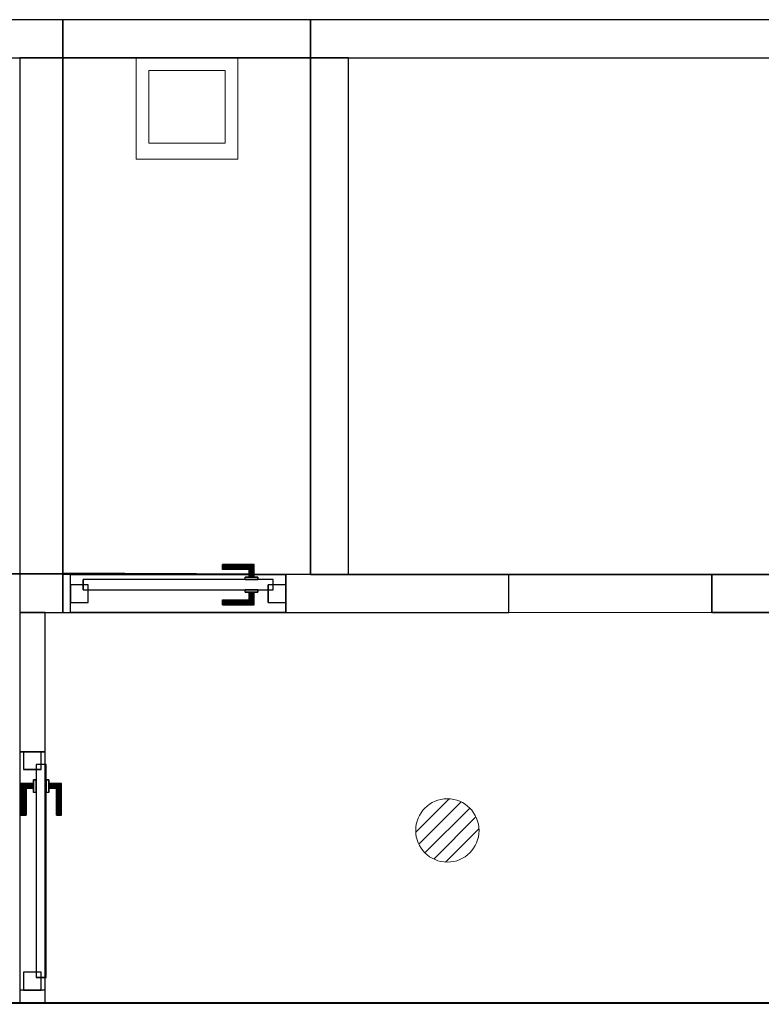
# Model space of a CAD drawing. Header units: metres. Extents: x 391.1 to 427.5, y 12.8 to 28.4.
# Tile 204 of 206: x 415.8 to 418.7, y 24.3 to 28.2. Entities that reach past the tile are written whole.
import ezdxf

# ---------------------------------------------------------------- set-up
doc = ezdxf.new("R2010")
doc.units = ezdxf.units.M
doc.layers.add('01_CARPINTERIA', color=5, linetype='Continuous', lineweight=25, true_color=0x0000ff)
doc.layers.add('01_SUELOS', color=7, linetype='Continuous', lineweight=25, true_color=0x007f00)
for name, color, linetype, lineweight in [('02_MOBILIARIO', 7, 'Continuous', 18), ('A-DETL-____-MBND', 7, 'Continuous', 18), ('A-DETL-GENF-OTLN', 7, 'Continuous', 18), ('A-GENM-____-OTLN', 7, 'Continuous', 18), ('A-WALL-____-MCUT', 7, 'Continuous', 25), ('A-WALL-____-OTLN', 7, 'Continuous', 25)]:
    doc.layers.add(name, color=color, linetype=linetype, lineweight=lineweight)

# ---------------------------------------------------------------- blocks, each defined once
blk = doc.blocks.new('Family - Evans PA-152062-03_TEL_P0A')
at = {"layer": 'A-WALL-____-MCUT', "color": 253, "true_color": 0xaaaaaa}
for p, q in [((4.3623, 0.15), (0, 0.15)), ((0, 0.15), (0, 0)), ((4.3623, 0), (4.3623, 0.15)), ((0, 0), (4.3623, 0))]:
    blk.add_line(p, q, dxfattribs=at)
at = {"layer": 'A-WALL-____-OTLN', "color": 253, "true_color": 0xaaaaaa}
for p, q in [((4.3623, 0.15), (0, 0.15)), ((0, 0.15), (0, 0)), ((4.3623, 0), (4.3623, 0.15)), ((0, 0), (4.3623, 0))]:
    blk.add_line(p, q, dxfattribs=at)
at = {"layer": 'A-WALL-____-OTLN', "color": 253, "lineweight": 18, "true_color": 0xaaaaaa}
blk.add_line((0, 0), (4.3623, 0), dxfattribs=at)
blk = doc.blocks.new('Family - Evans PA-152125-03_TEL_P0A')
at = {"layer": 'A-WALL-____-MCUT', "color": 253, "true_color": 0xaaaaaa}
for p, q in [((0.9778, 0.15), (0, 0.15)), ((0, 0.15), (0, 0)), ((0.9778, 0), (0.9778, 0.15)), ((0, 0), (0.9778, 0))]:
    blk.add_line(p, q, dxfattribs=at)
at = {"layer": 'A-WALL-____-OTLN', "color": 253, "true_color": 0xaaaaaa}
for p, q in [((0.9778, 0.15), (0, 0.15)), ((0, 0.15), (0, 0)), ((0.9778, 0), (0.9778, 0.15)), ((0, 0), (0.9778, 0))]:
    blk.add_line(p, q, dxfattribs=at)
at = {"layer": 'A-WALL-____-OTLN', "color": 253, "lineweight": 18, "true_color": 0xaaaaaa}
blk.add_line((0, 0), (0.9778, 0), dxfattribs=at)
blk = doc.blocks.new('Family - Evans PA-152164-03_TEL_P0A')
at = {"layer": 'A-WALL-____-MCUT', "color": 253, "true_color": 0xaaaaaa}
for p, q in [((0.05, 0.1), (0, 0.1)), ((0, 0.1), (0, 0)), ((0.05, 0), (0.05, 0.1)), ((0.99, 0.1), (0.99, 0)), ((1.54, 0.1), (0.99, 0.1)), ((1.54, 0), (1.54, 0.1)), ((0, 0), (0.05, 0)), ((0.99, 0), (1.54, 0))]:
    blk.add_line(p, q, dxfattribs=at)
at = {"layer": 'A-WALL-____-OTLN', "color": 253, "true_color": 0xaaaaaa}
for p, q in [((1.54, 0.1), (0, 0.1)), ((0, 0.1), (0, 0)), ((0.05, 0), (0.05, 0.1)), ((0.99, 0.1), (0.05, 0.1)), ((0.99, 0), (0.99, 0.1)), ((1.54, 0), (1.54, 0.1)), ((0, 0), (1.54, 0)), ((0.05, 0), (0.99, 0))]:
    blk.add_line(p, q, dxfattribs=at)
at = {"layer": 'A-WALL-____-OTLN', "color": 253, "lineweight": 18, "true_color": 0xaaaaaa}
blk.add_line((0, 0), (1.54, 0), dxfattribs=at)
blk = doc.blocks.new('Family - Vano de puerta PA-152166-03_TEL_P0A')
at = {"layer": 'A-GENM-____-OTLN', "color": 253, "true_color": 0xaaaaaa}
for p, q in [((415.8769, 25.3396), (415.7769, 25.3396)), ((415.7769, 25.3396), (415.7769, 24.3996)), ((415.7769, 24.3996), (415.7769, 25.3396)), ((415.7769, 25.3396), (415.8769, 25.3396)), ((415.8769, 24.3996), (415.8769, 25.3396)), ((415.8769, 25.3396), (415.8769, 24.3996)), ((415.7769, 24.3996), (415.8769, 24.3996)), ((415.7769, 24.3996), (415.8769, 24.3996))]:
    blk.add_line(p, q, dxfattribs=at)
blk = doc.blocks.new('Family - Evans PA-152202-03_TEL_P0A')
at = {"layer": 'A-WALL-____-MCUT', "color": 253, "true_color": 0xaaaaaa}
for p, q in [((2.0405, 0.15), (0, 0.15)), ((0, 0.15), (0, 0)), ((2.0405, 0), (2.0405, 0.15)), ((0, 0), (2.0405, 0))]:
    blk.add_line(p, q, dxfattribs=at)
at = {"layer": 'A-WALL-____-OTLN', "color": 253, "true_color": 0xaaaaaa}
for p, q in [((2.0405, 0.15), (0, 0.15)), ((0, 0.15), (0, 0)), ((2.0405, 0), (2.0405, 0.15)), ((0, 0), (2.0405, 0))]:
    blk.add_line(p, q, dxfattribs=at)
at = {"layer": 'A-WALL-____-OTLN', "color": 253, "lineweight": 18, "true_color": 0xaaaaaa}
blk.add_line((0.0124, 0), (2.0217, 0), dxfattribs=at)
blk = doc.blocks.new('Family - Evans PA-152249-03_TEL_P0A')
at = {"layer": 'A-WALL-____-MCUT', "color": 253, "true_color": 0xaaaaaa}
for p, q in [((0.0301, 0.15), (0, 0.15)), ((0, 0.15), (0, 0)), ((0.0301, 0), (0.0301, 0.15)), ((1.76, 0.15), (0.8801, 0.15)), ((0.8801, 0.15), (0.8801, 0)), ((1.76, 0), (1.76, 0.15)), ((3.66, 0.15), (2.56, 0.15)), ((2.56, 0.15), (2.56, 0)), ((3.66, 0), (3.66, 0.15)), ((5.2036, 0.15), (4.46, 0.15)), ((4.46, 0.15), (4.46, 0)), ((5.2036, 0), (5.2036, 0.15)), ((0, 0), (0.0301, 0)), ((0.8801, 0), (1.76, 0)), ((2.56, 0), (3.66, 0)), ((4.46, 0), (5.2036, 0))]:
    blk.add_line(p, q, dxfattribs=at)
at = {"layer": 'A-WALL-____-OTLN', "color": 253, "true_color": 0xaaaaaa}
for p, q in [((0, 0), (0, 0.15)), ((1.76, 0.15), (0, 0.15)), ((0.0301, 0.15), (0.8801, 0.15)), ((0.0301, 0), (0.0301, 0.15)), ((0.8801, 0), (0.8801, 0.15)), ((1.76, 0), (1.76, 0.15)), ((3.66, 0.15), (2.56, 0.15)), ((2.56, 0), (2.56, 0.15)), ((3.66, 0.15), (3.66, 0)), ((4.46, 0), (4.46, 0.15)), ((5.2036, 0.15), (4.46, 0.15)), ((5.2036, 0), (5.2036, 0.15)), ((0, 0), (1.76, 0)), ((0.8801, 0), (0.0301, 0)), ((4.46, 0), (5.2036, 0)), ((3.66, 0), (2.56, 0))]:
    blk.add_line(p, q, dxfattribs=at)
at = {"layer": 'A-WALL-____-OTLN', "color": 253, "lineweight": 18, "true_color": 0xaaaaaa}
blk.add_line((-0.0002, 0), (5.19, 0), dxfattribs=at)
blk = doc.blocks.new('Family - Vano de puerta PA-152251-03_TEL_P0A')
at = {"layer": 'A-GENM-____-OTLN', "color": 253, "true_color": 0xaaaaaa}
for p, q in [((415.977, 26.0396), (415.977, 25.8896)), ((416.827, 26.0396), (415.977, 26.0396)), ((415.977, 26.0396), (415.977, 25.8896)), ((415.977, 26.0396), (416.827, 26.0396)), ((416.827, 25.8896), (416.827, 26.0396)), ((416.827, 26.0396), (416.827, 25.8896)), ((415.977, 25.8896), (416.827, 25.8896)), ((416.827, 25.8896), (415.977, 25.8896))]:
    blk.add_line(p, q, dxfattribs=at)
blk = doc.blocks.new('Family - Vano de puerta PA-152253-03_TEL_P0A')
at = {"layer": 'A-GENM-____-OTLN', "color": 253, "true_color": 0xaaaaaa}
for p, q in [((417.7069, 26.0396), (417.7069, 25.8896)), ((418.5069, 26.0396), (417.7069, 26.0396)), ((417.7069, 26.0396), (417.7069, 25.8896)), ((417.7069, 26.0396), (418.5069, 26.0396)), ((418.5069, 25.8896), (418.5069, 26.0396)), ((418.5069, 26.0396), (418.5069, 25.8896)), ((417.7069, 25.8896), (418.5069, 25.8896)), ((418.5069, 25.8896), (417.7069, 25.8896))]:
    blk.add_line(p, q, dxfattribs=at)
blk = doc.blocks.new('Family - Evans PA-152309-03_TEL_P0A')
at = {"layer": 'A-WALL-____-MCUT', "color": 253, "true_color": 0xaaaaaa}
for p, q in [((2.1905, 0.17), (0, 0.17)), ((0, 0.17), (0, 0)), ((2.1905, 0), (2.1905, 0.17)), ((0, 0), (2.1905, 0))]:
    blk.add_line(p, q, dxfattribs=at)
at = {"layer": 'A-WALL-____-OTLN', "color": 253, "true_color": 0xaaaaaa}
for p, q in [((2.1905, 0.17), (0, 0.17)), ((0, 0.17), (0, 0)), ((2.1905, 0), (2.1905, 0.17)), ((0, 0), (2.1905, 0))]:
    blk.add_line(p, q, dxfattribs=at)
at = {"layer": 'A-WALL-____-OTLN', "color": 253, "lineweight": 18, "true_color": 0xaaaaaa}
blk.add_line((0, 0), (2.1905, 0), dxfattribs=at)
blk = doc.blocks.new('Family - LONDR55-XX_ZZ-ARQ-CAA-M3D-Londres55-152321-03_TEL_P0A')
at = {"layer": '01_SUELOS', "color": 9, "true_color": 0xaad4aa}
for p, q in [((13.1175, 2.4087), (11.1623, 2.4099)), ((13.1175, 2.4087), (11.1623, 2.4099)), ((11.1623, 2.4099), (13.1175, 2.4087)), ((11.1623, 2.4099), (13.1175, 2.4087)), ((13.5678, 2.4059), (13.1175, 2.4087)), ((13.5678, 2.4059), (13.1175, 2.4087)), ((13.1175, 2.4087), (13.5678, 2.4059)), ((13.1175, 2.4087), (13.5678, 2.4059)), ((13.5678, 2.4059), (13.5678, 2.4059)), ((13.5678, 2.4059), (13.5678, 2.4059)), ((17.78, 2.4059), (13.5678, 2.4059)), ((17.78, 2.4059), (13.5678, 2.4059)), ((13.5678, 2.4059), (17.78, 2.4059)), ((13.5678, 2.4059), (13.5678, 2.4059)), ((13.5678, 2.4059), (13.5678, 2.4059)), ((13.5678, 2.4059), (17.78, 2.4059)), ((6.46, 0.7095), (17.78, 0.7159)), ((6.46, 0.7095), (17.78, 0.7159)), ((17.78, 0.7159), (6.46, 0.7095)), ((17.78, 0.7159), (6.46, 0.7095))]:
    blk.add_line(p, q, dxfattribs=at)
blk = doc.blocks.new('Family - Evans PA-152325-03_TEL_P0A')
at = {"layer": 'A-WALL-____-MCUT', "color": 253, "true_color": 0xaaaaaa}
blk.add_line((0, 0), (6.7, 0), dxfattribs=at)
at = {"layer": 'A-WALL-____-OTLN', "color": 253, "true_color": 0xaaaaaa}
blk.add_line((0, 0), (6.7, 0), dxfattribs=at)
at = {"layer": 'A-WALL-____-OTLN', "color": 253, "lineweight": 18, "true_color": 0xaaaaaa}
blk.add_line((0, 0), (6.7, 0), dxfattribs=at)
blk = doc.blocks.new('Family - Evans PA-152339-03_TEL_P0A')
at = {"layer": 'A-WALL-____-MCUT', "color": 253, "true_color": 0xaaaaaa}
for p, q in [((10.1711, 0.15), (0, 0.15)), ((0, 0.15), (0, 0)), ((0, 0), (10.1711, 0))]:
    blk.add_line(p, q, dxfattribs=at)
at = {"layer": 'A-WALL-____-OTLN', "color": 253, "true_color": 0xaaaaaa}
for p, q in [((10.1711, 0.15), (0, 0.15)), ((0, 0.15), (0, 0)), ((0, 0), (10.1711, 0))]:
    blk.add_line(p, q, dxfattribs=at)
at = {"layer": 'A-WALL-____-OTLN', "color": 253, "lineweight": 18, "true_color": 0xaaaaaa}
blk.add_line((0, 0), (10.1711, 0), dxfattribs=at)
blk = doc.blocks.new('Family - LONDR55-XX_ZZ-ARQ-CAA-M3D-Londres55-152402-03_TEL_P0A')
at = {"layer": '01_CARPINTERIA', "color": 161, "true_color": 0xaaaaff}
for p, q in [((0.6, 0.1487), (0.6, 0.15)), ((0.6, 0.15), (0.6, 0.1487)), ((0.725, 0.15), (0.6, 0.15)), ((0.6, 0.145), (0.6, 0.1487)), ((0.6, 0.1487), (0.6, 0.145)), ((0.7237, 0.1487), (0.6, 0.1487)), ((0.7237, 0.1487), (0.6, 0.1487)), ((0.6, 0.14), (0.6, 0.145)), ((0.6, 0.145), (0.6, 0.14)), ((0.72, 0.145), (0.6, 0.145)), ((0.72, 0.145), (0.6, 0.145)), ((0.6, 0.135), (0.6, 0.14)), ((0.6, 0.14), (0.6, 0.135)), ((0.6, 0.14), (0.715, 0.14)), ((0.715, 0.14), (0.6, 0.14)), ((0.6, 0.135), (0.6, 0.1313)), ((0.6, 0.1313), (0.6, 0.135)), ((0.71, 0.135), (0.6, 0.135)), ((0.71, 0.135), (0.6, 0.135)), ((0.6, 0.1313), (0.6, 0.13)), ((0.6, 0.13), (0.6, 0.1313)), ((0.7063, 0.1313), (0.6, 0.1313)), ((0.7063, 0.1313), (0.6, 0.1313)), ((0.705, 0.13), (0.6, 0.13)), ((0.705, 0.13), (0.7063, 0.1313)), ((0.7063, 0.1313), (0.705, 0.13)), ((0.705, 0.1), (0.705, 0.13)), ((0.7063, 0.1313), (0.71, 0.135)), ((0.71, 0.135), (0.7063, 0.1313)), ((0.7063, 0.1), (0.7063, 0.1313)), ((0.7063, 0.1), (0.7063, 0.1313)), ((0.71, 0.135), (0.715, 0.14)), ((0.715, 0.14), (0.71, 0.135)), ((0.71, 0.1), (0.71, 0.135)), ((0.71, 0.1), (0.71, 0.135)), ((0.72, 0.145), (0.715, 0.14)), ((0.715, 0.14), (0.72, 0.145)), ((0.715, 0.14), (0.715, 0.1)), ((0.715, 0.1), (0.715, 0.14)), ((0.7237, 0.1487), (0.72, 0.145)), ((0.72, 0.145), (0.7237, 0.1487)), ((0.72, 0.1), (0.72, 0.145)), ((0.72, 0.1), (0.72, 0.145)), ((0.725, 0.15), (0.7237, 0.1487)), ((0.7237, 0.1487), (0.725, 0.15)), ((0.7237, 0.1), (0.7237, 0.1487)), ((0.7237, 0.1), (0.7237, 0.1487)), ((0.725, 0.1), (0.725, 0.15)), ((0.8, 0.09), (0.05, 0.09)), ((0.05, 0.09), (0.05, 0.05)), ((0.8, 0.09), (0.05, 0.09)), ((0.05, 0.05), (0.05, 0.09)), ((0.74, 0.1), (0.69, 0.1)), ((0.69, 0.1), (0.74, 0.1)), ((0.69, 0.09), (0.69, 0.1)), ((0.69, 0.09), (0.69, 0.1)), ((0.74, 0.09), (0.69, 0.09)), ((0.69, 0.09), (0.74, 0.09)), ((0.7063, 0.1), (0.705, 0.1)), ((0.705, 0.1), (0.7063, 0.1)), ((0.71, 0.1), (0.7063, 0.1)), ((0.7063, 0.1), (0.71, 0.1)), ((0.715, 0.1), (0.71, 0.1)), ((0.71, 0.1), (0.715, 0.1)), ((0.72, 0.1), (0.715, 0.1)), ((0.715, 0.1), (0.72, 0.1)), ((0.72, 0.1), (0.7237, 0.1)), ((0.7237, 0.1), (0.72, 0.1)), ((0.7237, 0.1), (0.725, 0.1)), ((0.725, 0.1), (0.7237, 0.1)), ((0.74, 0.09), (0.74, 0.1)), ((0.74, 0.1), (0.74, 0.09)), ((0.8, 0.05), (0.8, 0.09)), ((0.8, 0.05), (0.8, 0.09)), ((0.07, 0.07), (0, 0.07)), ((0, 0.07), (0, 0)), ((0.07, 0.07), (0, 0.07)), ((0, 0), (0, 0.07)), ((0.05, 0.05), (0.8, 0.05)), ((0.05, 0.05), (0.8, 0.05)), ((0.07, 0), (0.07, 0.07)), ((0.07, 0), (0.07, 0.07)), ((0.69, 0.05), (0.74, 0.05)), ((0.74, 0.05), (0.69, 0.05)), ((0.69, 0.04), (0.69, 0.05)), ((0.69, 0.04), (0.69, 0.05)), ((0.69, 0.04), (0.74, 0.04)), ((0.74, 0.04), (0.69, 0.04)), ((0.7063, 0.04), (0.705, 0.04)), ((0.705, 0.04), (0.7063, 0.04)), ((0.705, 0.01), (0.705, 0.04)), ((0.71, 0.04), (0.7063, 0.04)), ((0.7063, 0.04), (0.71, 0.04)), ((0.7063, 0.0087), (0.7063, 0.04)), ((0.7063, 0.0087), (0.7063, 0.04)), ((0.71, 0.04), (0.715, 0.04)), ((0.715, 0.04), (0.71, 0.04)), ((0.71, 0.005), (0.71, 0.04)), ((0.71, 0.005), (0.71, 0.04)), ((0.715, 0.04), (0.72, 0.04)), ((0.72, 0.04), (0.715, 0.04)), ((0.715, 0.04), (0.715, 0)), ((0.715, 0), (0.715, 0.04)), ((0.72, 0.04), (0.7237, 0.04)), ((0.7237, 0.04), (0.72, 0.04)), ((0.72, -0.005), (0.72, 0.04)), ((0.72, -0.005), (0.72, 0.04)), ((0.7237, 0.04), (0.725, 0.04)), ((0.725, 0.04), (0.7237, 0.04)), ((0.7237, -0.0087), (0.7237, 0.04)), ((0.7237, -0.0087), (0.7237, 0.04)), ((0.725, -0.01), (0.725, 0.04)), ((0.74, 0.04), (0.74, 0.05)), ((0.74, 0.05), (0.74, 0.04)), ((0.85, 0.07), (0.78, 0.07)), ((0.78, 0.07), (0.78, 0)), ((0.85, 0.07), (0.78, 0.07)), ((0.78, 0), (0.78, 0.07)), ((0.85, 0), (0.85, 0.07)), ((0.85, 0), (0.85, 0.07)), ((0, 0), (0.07, 0)), ((0, 0), (0.07, 0)), ((0.6, 0.0087), (0.6, 0.01)), ((0.6, 0.01), (0.6, 0.0087)), ((0.6, 0.01), (0.705, 0.01)), ((0.6, 0.005), (0.6, 0.0087)), ((0.6, 0.0087), (0.6, 0.005)), ((0.6, 0.0087), (0.7063, 0.0087)), ((0.6, 0.0087), (0.7063, 0.0087)), ((0.6, 0), (0.6, 0.005)), ((0.6, 0.005), (0.6, 0)), ((0.6, 0.005), (0.71, 0.005)), ((0.6, 0.005), (0.71, 0.005)), ((0.6, -0.005), (0.6, 0)), ((0.6, 0), (0.6, -0.005)), ((0.715, 0), (0.6, 0)), ((0.6, 0), (0.715, 0)), ((0.7063, 0.0087), (0.705, 0.01)), ((0.705, 0.01), (0.7063, 0.0087)), ((0.71, 0.005), (0.7063, 0.0087)), ((0.7063, 0.0087), (0.71, 0.005)), ((0.715, 0), (0.71, 0.005)), ((0.71, 0.005), (0.715, 0)), ((0.715, 0), (0.72, -0.005)), ((0.78, 0), (0.85, 0)), ((0.78, 0), (0.85, 0)), ((0.6, -0.005), (0.6, -0.0087)), ((0.6, -0.0087), (0.6, -0.005)), ((0.6, -0.005), (0.72, -0.005)), ((0.6, -0.005), (0.72, -0.005)), ((0.6, -0.0087), (0.6, -0.01)), ((0.6, -0.01), (0.6, -0.0087)), ((0.6, -0.0087), (0.7237, -0.0087)), ((0.6, -0.0087), (0.7237, -0.0087)), ((0.6, -0.01), (0.725, -0.01)), ((0.72, -0.005), (0.715, 0)), ((0.72, -0.005), (0.7237, -0.0087)), ((0.7237, -0.0087), (0.72, -0.005)), ((0.7237, -0.0087), (0.725, -0.01)), ((0.725, -0.01), (0.7237, -0.0087))]:
    blk.add_line(p, q, dxfattribs=at)
blk = doc.blocks.new('Family - Porta PA-152403-03_TEL_P0A')
blk.add_blockref('Family - LONDR55-XX_ZZ-ARQ-CAA-M3D-Londres55-152402-03_TEL_P0A', (0, 0))
blk = doc.blocks.new('Family - LONDR55-XX_ZZ-ARQ-CAA-M3D-Londres55-152579-03_TEL_P0A')
at = {"layer": '01_CARPINTERIA', "color": 161, "true_color": 0xaaaaff}
for p, q in [((0.1263, 0.1487), (0.125, 0.15)), ((0.125, 0.15), (0.125, 0.1)), ((0.125, 0.15), (0.1263, 0.1487)), ((0.25, 0.15), (0.125, 0.15)), ((0.13, 0.145), (0.1263, 0.1487)), ((0.1263, 0.1487), (0.1263, 0.1)), ((0.1263, 0.1487), (0.1263, 0.1)), ((0.1263, 0.1487), (0.13, 0.145)), ((0.25, 0.1487), (0.1263, 0.1487)), ((0.25, 0.1487), (0.1263, 0.1487)), ((0.135, 0.14), (0.13, 0.145)), ((0.13, 0.145), (0.13, 0.1)), ((0.13, 0.145), (0.13, 0.1)), ((0.13, 0.145), (0.135, 0.14)), ((0.25, 0.145), (0.13, 0.145)), ((0.25, 0.145), (0.13, 0.145)), ((0.135, 0.1), (0.135, 0.14)), ((0.135, 0.14), (0.135, 0.1)), ((0.135, 0.14), (0.14, 0.135)), ((0.14, 0.135), (0.135, 0.14)), ((0.135, 0.14), (0.25, 0.14)), ((0.25, 0.14), (0.135, 0.14)), ((0.14, 0.135), (0.14, 0.1)), ((0.14, 0.135), (0.1437, 0.1313)), ((0.1437, 0.1313), (0.14, 0.135)), ((0.14, 0.135), (0.14, 0.1)), ((0.25, 0.135), (0.14, 0.135)), ((0.25, 0.135), (0.14, 0.135)), ((0.1437, 0.1313), (0.1437, 0.1)), ((0.1437, 0.1313), (0.145, 0.13)), ((0.145, 0.13), (0.1437, 0.1313)), ((0.1437, 0.1313), (0.1437, 0.1)), ((0.25, 0.1313), (0.1437, 0.1313)), ((0.25, 0.1313), (0.1437, 0.1313)), ((0.145, 0.13), (0.145, 0.1)), ((0.25, 0.13), (0.145, 0.13)), ((0.25, 0.1487), (0.25, 0.15)), ((0.25, 0.15), (0.25, 0.1487)), ((0.25, 0.145), (0.25, 0.1487)), ((0.25, 0.1487), (0.25, 0.145)), ((0.25, 0.145), (0.25, 0.14)), ((0.25, 0.14), (0.25, 0.145)), ((0.25, 0.14), (0.25, 0.135)), ((0.25, 0.135), (0.25, 0.14)), ((0.25, 0.135), (0.25, 0.1313)), ((0.25, 0.1313), (0.25, 0.135)), ((0.25, 0.1313), (0.25, 0.13)), ((0.25, 0.13), (0.25, 0.1313)), ((0.89, 0.09), (0.05, 0.09)), ((0.05, 0.09), (0.05, 0.05)), ((0.89, 0.09), (0.05, 0.09)), ((0.05, 0.09), (0.05, 0.05)), ((0.16, 0.1), (0.11, 0.1)), ((0.11, 0.1), (0.16, 0.1)), ((0.11, 0.1), (0.11, 0.09)), ((0.11, 0.09), (0.11, 0.1)), ((0.16, 0.09), (0.11, 0.09)), ((0.11, 0.09), (0.16, 0.09)), ((0.1263, 0.1), (0.125, 0.1)), ((0.125, 0.1), (0.1263, 0.1)), ((0.13, 0.1), (0.1263, 0.1)), ((0.1263, 0.1), (0.13, 0.1)), ((0.135, 0.1), (0.13, 0.1)), ((0.13, 0.1), (0.135, 0.1)), ((0.14, 0.1), (0.135, 0.1)), ((0.135, 0.1), (0.14, 0.1)), ((0.14, 0.1), (0.1437, 0.1)), ((0.1437, 0.1), (0.14, 0.1)), ((0.1437, 0.1), (0.145, 0.1)), ((0.145, 0.1), (0.1437, 0.1)), ((0.16, 0.1), (0.16, 0.09)), ((0.16, 0.1), (0.16, 0.09)), ((0.89, 0.05), (0.89, 0.09)), ((0.89, 0.09), (0.89, 0.05)), ((0.07, 0.07), (0, 0.07)), ((0, 0.07), (0, 0)), ((0.07, 0.07), (0, 0.07)), ((0, 0.07), (0, 0)), ((0.05, 0.05), (0.89, 0.05)), ((0.05, 0.05), (0.89, 0.05)), ((0.07, 0), (0.07, 0.07)), ((0.07, 0.07), (0.07, 0)), ((0.11, 0.05), (0.16, 0.05)), ((0.16, 0.05), (0.11, 0.05)), ((0.11, 0.05), (0.11, 0.04)), ((0.11, 0.04), (0.11, 0.05)), ((0.11, 0.04), (0.16, 0.04)), ((0.16, 0.04), (0.11, 0.04)), ((0.1263, 0.04), (0.125, 0.04)), ((0.125, 0.04), (0.1263, 0.04)), ((0.125, 0.04), (0.125, -0.01)), ((0.13, 0.04), (0.1263, 0.04)), ((0.1263, 0.04), (0.13, 0.04)), ((0.1263, 0.04), (0.1263, -0.0087)), ((0.1263, 0.04), (0.1263, -0.0087)), ((0.13, 0.04), (0.135, 0.04)), ((0.135, 0.04), (0.13, 0.04)), ((0.13, 0.04), (0.13, -0.005)), ((0.13, 0.04), (0.13, -0.005)), ((0.135, 0.04), (0.14, 0.04)), ((0.14, 0.04), (0.135, 0.04)), ((0.135, 0), (0.135, 0.04)), ((0.135, 0.04), (0.135, 0)), ((0.14, 0.04), (0.1437, 0.04)), ((0.1437, 0.04), (0.14, 0.04)), ((0.14, 0.04), (0.14, 0.005)), ((0.14, 0.04), (0.14, 0.005)), ((0.1437, 0.04), (0.145, 0.04)), ((0.145, 0.04), (0.1437, 0.04)), ((0.1437, 0.04), (0.1437, 0.0087)), ((0.1437, 0.04), (0.1437, 0.0087)), ((0.145, 0.04), (0.145, 0.01)), ((0.16, 0.05), (0.16, 0.04)), ((0.16, 0.05), (0.16, 0.04)), ((0.94, 0.07), (0.87, 0.07)), ((0.87, 0.07), (0.87, 0)), ((0.94, 0.07), (0.87, 0.07)), ((0.87, 0.07), (0.87, 0)), ((0.94, 0), (0.94, 0.07)), ((0.94, 0.07), (0.94, 0)), ((0, 0), (0.07, 0)), ((0, 0), (0.07, 0)), ((0.13, -0.005), (0.135, 0)), ((0.135, 0), (0.13, -0.005)), ((0.14, 0.005), (0.135, 0)), ((0.135, 0), (0.14, 0.005)), ((0.25, 0), (0.135, 0)), ((0.135, 0), (0.25, 0)), ((0.1437, 0.0087), (0.14, 0.005)), ((0.14, 0.005), (0.1437, 0.0087)), ((0.14, 0.005), (0.25, 0.005)), ((0.14, 0.005), (0.25, 0.005)), ((0.145, 0.01), (0.1437, 0.0087)), ((0.1437, 0.0087), (0.145, 0.01)), ((0.1437, 0.0087), (0.25, 0.0087)), ((0.1437, 0.0087), (0.25, 0.0087)), ((0.145, 0.01), (0.25, 0.01)), ((0.25, 0.0087), (0.25, 0.01)), ((0.25, 0.01), (0.25, 0.0087)), ((0.25, 0.005), (0.25, 0.0087)), ((0.25, 0.0087), (0.25, 0.005)), ((0.25, 0.005), (0.25, 0)), ((0.25, 0), (0.25, 0.005)), ((0.25, 0), (0.25, -0.005)), ((0.25, -0.005), (0.25, 0)), ((0.87, 0), (0.94, 0)), ((0.87, 0), (0.94, 0)), ((0.125, -0.01), (0.1263, -0.0087)), ((0.1263, -0.0087), (0.125, -0.01)), ((0.125, -0.01), (0.25, -0.01)), ((0.1263, -0.0087), (0.13, -0.005)), ((0.13, -0.005), (0.1263, -0.0087)), ((0.1263, -0.0087), (0.25, -0.0087)), ((0.1263, -0.0087), (0.25, -0.0087)), ((0.13, -0.005), (0.25, -0.005)), ((0.13, -0.005), (0.25, -0.005)), ((0.25, -0.005), (0.25, -0.0087)), ((0.25, -0.0087), (0.25, -0.005)), ((0.25, -0.0087), (0.25, -0.01)), ((0.25, -0.01), (0.25, -0.0087))]:
    blk.add_line(p, q, dxfattribs=at)
blk = doc.blocks.new('Family - Porta PA-152580-03_TEL_P0A')
blk.add_blockref('Family - LONDR55-XX_ZZ-ARQ-CAA-M3D-Londres55-152579-03_TEL_P0A', (0, 0))
blk = doc.blocks.new('Family - Abocador PA-152599-03_TEL_P0A')
at = {"layer": 'A-DETL-____-MBND', "color": 253, "true_color": 0xaaaaaa}
for p, q in [((0, 0.4), (0.4, 0.4)), ((0, 0), (0, 0.4)), ((0, 0.4), (0.4, 0.4)), ((0, 0), (0, 0.4)), ((0.4, 0.4), (0.4, 0)), ((0.4, 0.4), (0.4, 0)), ((0.05, 0.35), (0.05, 0.0629)), ((0.05, 0.0629), (0.05, 0.35)), ((0.35, 0.35), (0.05, 0.35)), ((0.05, 0.35), (0.35, 0.35)), ((0.35, 0.0629), (0.35, 0.35)), ((0.35, 0.0629), (0.35, 0.35)), ((0.05, 0.0629), (0.35, 0.0629)), ((0.35, 0.0629), (0.05, 0.0629)), ((0.4, 0), (0, 0)), ((0.4, 0), (0, 0))]:
    blk.add_line(p, q, dxfattribs=at)
blk = doc.blocks.new('Family - LONDR55-XX_ZZ-ARQ-CAA-M3D-Londres55-152611-03_TEL_P0A')
at = {"layer": '01_SUELOS', "color": 9, "true_color": 0xaad4aa}
for p, q in [((21.9598, 11.109), (10.6397, 11.1025)), ((10.6397, 11.1025), (21.9598, 11.109))]:
    blk.add_line(p, q, dxfattribs=at)
blk = doc.blocks.new('Family - LONDR55-XX_ZZ-ARQ-CAA-M3D-Londres55-152671-03_TEL_P0A')
at = {"layer": '01_SUELOS', "color": 9, "true_color": 0xaad4aa}
for p, q in [((0, 2.0405), (0, 0.006)), ((0, 0.006), (0, 2.0405)), ((0.9778, 2.0405), (0, 2.0405)), ((0, 2.0405), (0.9778, 2.0405)), ((0.9778, 0), (0.9778, 2.0405)), ((0.9778, 2.0405), (0.9778, 0)), ((0, 0.006), (0.9778, 0)), ((0.9778, 0), (0, 0.006))]:
    blk.add_line(p, q, dxfattribs=at)
blk = doc.blocks.new('LONDR55-XX_ZZ-ARQ-CAA-M3D-Londres55_ifc-1-03_TEL_P0A')
at = {"layer": '01_CARPINTERIA', "color": 253, "lineweight": 18, "true_color": 0xaaaaaa}
blk.add_blockref('Family - Porta PA-152403-03_TEL_P0A', (415.977, 25.9296), dxfattribs=at)
at = {"layer": '01_CARPINTERIA', "color": 253, "lineweight": 18, "true_color": 0xaaaaaa, "rotation": 270}
blk.add_blockref('Family - Porta PA-152580-03_TEL_P0A', (415.7919, 25.3396), dxfattribs=at)
at = {"layer": '01_SUELOS', "color": 253, "lineweight": 18, "true_color": 0xaaaaaa}
for name, p in [('Family - LONDR55-XX_ZZ-ARQ-CAA-M3D-Londres55-152671-03_TEL_P0A', (415.9469, 26.0396)), ('Family - LONDR55-XX_ZZ-ARQ-CAA-M3D-Londres55-152321-03_TEL_P0A', (403.3569, 23.6337)), ('Family - LONDR55-XX_ZZ-ARQ-CAA-M3D-Londres55-152611-03_TEL_P0A', (399.1772, 13.2406))]:
    blk.add_blockref(name, p, dxfattribs=at)
at = {"layer": '02_MOBILIARIO', "color": 253, "lineweight": 18, "true_color": 0xaaaaaa}
blk.add_blockref('Family - Abocador PA-152599-03_TEL_P0A', (416.2369, 27.6801), dxfattribs=at)
at = {"layer": 'A-GENM-____-OTLN', "color": 253, "lineweight": 18, "true_color": 0xaaaaaa}
for name in ['Family - Vano de puerta PA-152251-03_TEL_P0A', 'Family - Vano de puerta PA-152253-03_TEL_P0A', 'Family - Vano de puerta PA-152166-03_TEL_P0A']:
    blk.add_blockref(name, (0, 0), dxfattribs=at)
at = {"layer": 'A-WALL-____-OTLN', "color": 253, "lineweight": 18, "true_color": 0xaaaaaa}
for name, p, rotation in [('Family - Evans PA-152339-03_TEL_P0A', (415.9469, 28.2301), 180), ('Family - Evans PA-152125-03_TEL_P0A', (416.9247, 28.2301), 180), ('Family - Evans PA-152062-03_TEL_P0A', (421.287, 28.2301), 180), ('Family - Evans PA-152309-03_TEL_P0A', (415.7769, 28.0801), 270), ('Family - Evans PA-152202-03_TEL_P0A', (417.0747, 26.0396), 90), ('Family - Evans PA-152164-03_TEL_P0A', (415.8769, 24.3496), 90), ('Family - Evans PA-152325-03_TEL_P0A', (421.1369, 24.3496), 180)]:
    blk.add_blockref(name, p, dxfattribs=dict(at, rotation=rotation))
blk.add_blockref('Family - Evans PA-152249-03_TEL_P0A', (415.9469, 25.8896), dxfattribs=at)
blk = doc.blocks.new('ZYR_08_04 Altaveu Sostre Encastat - Altaveu Encastat 01-911395-03_TEL_P0A')
at = {"layer": 'A-DETL-GENF-OTLN', "color": 6, "true_color": 0xff00ff}
for p, q in [((-0.1248, -0.007), (0.007, 0.1248)), ((-0.1128, -0.0539), (0.0539, 0.1128)), ((-0.0884, -0.0884), (0.0884, 0.0884)), ((-0.0539, -0.1128), (0.1128, 0.0539)), ((-0.007, -0.1248), (0.1248, 0.007))]:
    blk.add_line(p, q, dxfattribs=at)
blk.add_circle((0, 0), 0.125, dxfattribs=at)

msp = doc.modelspace()

# ---------------------------------------------------------------- block references
at = {"lineweight": 5}
msp.add_blockref('LONDR55-XX_ZZ-ARQ-CAA-M3D-Londres55_ifc-1-03_TEL_P0A', (0, 0), dxfattribs=at)
at = {"layer": 'A-DETL-GENF-OTLN', "color": 6, "true_color": 0xff00ff}
msp.add_blockref('ZYR_08_04 Altaveu Sostre Encastat - Altaveu Encastat 01-911395-03_TEL_P0A', (417.4641, 25.0295), dxfattribs=at)

doc.saveas('drawing.dxf')
